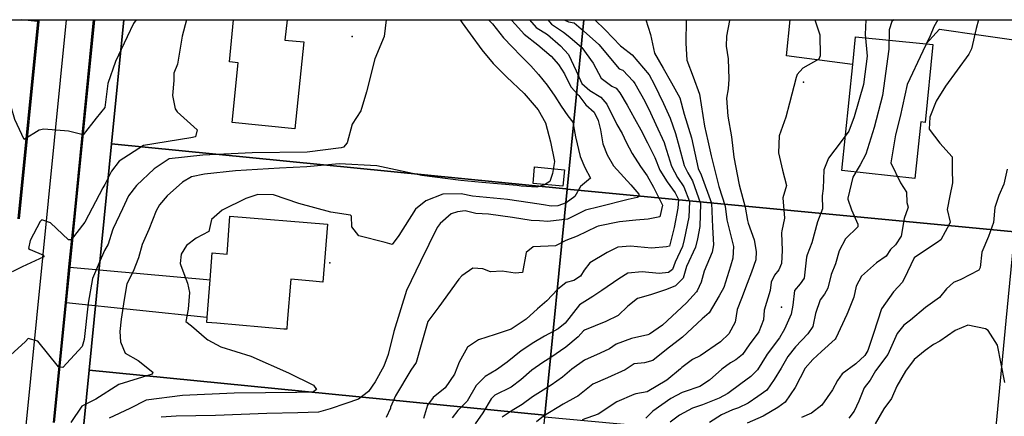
# Model space of a CAD drawing. Header units: inches. Extents: x 1364669 to 1365969, y 438680 to 440663.
# Tile 26 of 33: x 1365051 to 1365484, y 440489 to 440663. Entities that reach past the tile are written whole.
import ezdxf

# ---------------------------------------------------------------- set-up
doc = ezdxf.new("R2010")
doc.units = ezdxf.units.IN
doc.header["$MEASUREMENT"] = 0
for name, color, linetype, true_color in [('Building Footprints', 7, 'Continuous', 0xa71faf), ('Contour Lines 2 ft', 7, 'Continuous', 0x4b1f6a), ('Driveways', 7, 'Continuous', 0xa71faf), ('Municipalities and Townships', 7, 'Continuous', 0x9f1ff5), ('Parcel Attributes', 7, 'Continuous', 0xf61fde), ('Parcel Line', 7, 'Continuous', 0xf61fde), ('Pavement_Polygons', 7, 'Continuous', 0xf61fde), ('Road Pavement', 7, 'Continuous', 0xa31f53), ('Street Centerlines', 7, 'Continuous', 0xa31f53)]:
    doc.layers.add(name, color=color, linetype=linetype, true_color=true_color)

msp = doc.modelspace()

# ---------------------------------------------------------------- linework, layer by layer
at = {"layer": 'Building Footprints'}
for points in [[(1365176.25, 440653.19), (1365172.37, 440615), (1365144.75, 440617.81), (1365147.37, 440644), (1365143.62, 440644.41), (1365145.4, 440662.97), (1365168.98, 440662.97), (1365168, 440654)], [(1365452.63, 440652), (1365449.25, 440617.81), (1365447.38, 440618), (1365444.75, 440593.19), (1365412.75, 440596.59), (1365417.5, 440643.19), (1365418.75, 440655.41), (1365449.75, 440652.28)], [(1365290.88, 440597), (1365290.13, 440589.69), (1365277, 440590.97), (1365277.63, 440598.28)], [(1365186.75, 440573), (1365184.62, 440547.59), (1365180.25, 440547.97), (1365170.62, 440548.81), (1365169, 440529.75), (1365168.75, 440526.81), (1365167.5, 440526.91), (1365138, 440529.44), (1365133.63, 440529.81), (1365133.75, 440531.97), (1365135.13, 440548.63), (1365136, 440560.41), (1365142.62, 440559.81), (1365143.75, 440576.59)]]:
    msp.add_lwpolyline(points, close=True, dxfattribs=at)
at = {"layer": 'Contour Lines 2 ft'}
for points, elevation in [([(1365102.57, 440662.97), (1365101.37, 440661.3), (1365098.6, 440655.46), (1365093.53, 440644.58), (1365090.22, 440634.89), (1365088.83, 440624.42), (1365085.06, 440619.64), (1365079.25, 440612.27), (1365072.9, 440613.9), (1365062.03, 440614.86), (1365060.05, 440614.33), (1365053.32, 440610.35), (1365049.27, 440619.03), (1365047.61, 440624.71), (1365046.81, 440629.71), (1365044.59, 440637.31), (1365043.82, 440645.74), (1365042.26, 440660.01), (1365042.04, 440662.97)], 798), ([(1365212.48, 440662.97), (1365211.59, 440655.54), (1365207.43, 440645.82), (1365203.84, 440631.24), (1365201.35, 440622.95), (1365197.54, 440616.96), (1365195.34, 440608.77), (1365193.71, 440606.91), (1365192.63, 440606.55), (1365177.76, 440604.77), (1365153.58, 440604.41), (1365131.89, 440603.41), (1365117.12, 440601.81), (1365110.46, 440597.42), (1365102.74, 440590.11), (1365099.3, 440585.5), (1365096.6, 440579.82), (1365092.47, 440571.18), (1365092.16, 440570.4), (1365090.31, 440564.28), (1365088.76, 440561.44), (1365086.35, 440556.1), (1365083.4, 440549.17), (1365081.54, 440538.28), (1365079.79, 440522.31), (1365078.85, 440519.19), (1365070.43, 440510.05), (1365068.51, 440510.25), (1365059.46, 440521.58), (1365055.09, 440522.73), (1365053.94, 440521.39), (1365045.8, 440513.93)], 802), ([(1365124.78, 440662.97), (1365122.76, 440655.66), (1365120.79, 440643.43), (1365119.19, 440639.5), (1365119.15, 440636.27), (1365118.53, 440629.59), (1365119.71, 440623.78), (1365120.65, 440622.5), (1365129.38, 440614.58), (1365128.69, 440611.42), (1365126.65, 440611.05), (1365105.87, 440607.71), (1365095.2, 440600.7), (1365091.76, 440596.29), (1365088.77, 440590.47), (1365087.99, 440589.05), (1365079.98, 440573.89), (1365074.05, 440566.1), (1365072.82, 440566.09), (1365064.97, 440573.64), (1365061.14, 440574.97), (1365060.47, 440574.18), (1365056, 440565.93), (1365055.29, 440562.37), (1365056.05, 440561.94), (1365061.85, 440559.37), (1365061.96, 440558.72), (1365052.57, 440554.24), (1365048.05, 440552.14)], 800), ([(1365244.92, 440662.97), (1365245.87, 440661.59), (1365249.31, 440656.73), (1365254.47, 440649.73), (1365259.54, 440643.75), (1365265.31, 440637.9), (1365273.05, 440630.45), (1365279.21, 440623.38), (1365282.46, 440617.6), (1365284.7, 440609.27), (1365286.47, 440600.59), (1365285.6, 440595.37), (1365284.35, 440591.76), (1365282.1, 440590.4), (1365278.63, 440589.27), (1365271.82, 440589.81), (1365270.04, 440589.98), (1365254.52, 440591.35), (1365245.29, 440592.31), (1365228.16, 440594.44), (1365208.37, 440598.67), (1365191.85, 440599.57), (1365177.64, 440598.22), (1365165.64, 440597.69), (1365146.21, 440596.5), (1365132.59, 440595.03), (1365126.88, 440593.82), (1365122.99, 440591.52), (1365116.22, 440585.44), (1365112.88, 440581.61), (1365111.43, 440578.93), (1365108.23, 440570.76), (1365105.25, 440564.12), (1365103.62, 440558.27), (1365101.24, 440552.2), (1365098.48, 440546.76), (1365097.36, 440539.98), (1365096.02, 440531.27), (1365095.42, 440525.78), (1365095.65, 440521.27), (1365097.73, 440516.37), (1365103.44, 440513.03), (1365109.95, 440507.97), (1365109.65, 440507.02), (1365095.05, 440502.5), (1365084.86, 440496.12), (1365078.78, 440492.94), (1365073.86, 440485.85)], 804), ([(1365257.46, 440662.97), (1365259.24, 440661.1), (1365264.05, 440654.99), (1365267.87, 440650.99), (1365271.8, 440646.9), (1365276.01, 440642.63), (1365279.41, 440638.8), (1365283.21, 440634.17), (1365286.52, 440629.36), (1365289.28, 440624.91), (1365292.23, 440620.63), (1365294.52, 440617.96), (1365295.63, 440611.44), (1365297.74, 440602.78), (1365299.73, 440597.94), (1365302.21, 440593.22), (1365297.9, 440589.55), (1365295.33, 440585.18), (1365291.48, 440582.36), (1365287.9, 440581.17), (1365284.89, 440581), (1365281.55, 440581.5), (1365275.67, 440582.45), (1365265.82, 440583.84), (1365256.56, 440584.74), (1365250.43, 440585.35), (1365245.42, 440586.37), (1365237.29, 440586.29), (1365229.88, 440583.26), (1365225.28, 440579.64), (1365217.96, 440568.09), (1365215.05, 440564.16), (1365211.95, 440564.99), (1365200.48, 440567.92), (1365197.31, 440571.86), (1365197.25, 440576.54), (1365196.76, 440577.01), (1365188.12, 440578.34), (1365174.01, 440582.12), (1365162.95, 440585.97), (1365156.11, 440586.12), (1365150.75, 440584.37), (1365140.33, 440579.19), (1365135.73, 440575.07), (1365134.6, 440569.75), (1365128.9, 440566.86), (1365124.65, 440563.69), (1365122.44, 440559.87), (1365121.96, 440555.7), (1365122.21, 440554.83), (1365125.19, 440547.07), (1365125.97, 440543.03), (1365125.43, 440535.68), (1365124.38, 440530.3), (1365126.99, 440528.27), (1365133.52, 440522.58), (1365134.07, 440522.22), (1365139.85, 440519.13), (1365153.01, 440515), (1365169.53, 440507.66), (1365180.55, 440502.2), (1365181.85, 440500.4), (1365180.29, 440499.24), (1365173.27, 440499.01), (1365145.68, 440498.73), (1365122.97, 440497.74), (1365107.04, 440495.64), (1365099.85, 440492.04), (1365090.8, 440487.8)], 806), ([(1365267.33, 440662.97), (1365269.31, 440660.78), (1365273.07, 440656.57), (1365279.16, 440651.85), (1365284.92, 440646.92), (1365288.19, 440643.31), (1365290.77, 440639.16), (1365293.61, 440633.49), (1365297.1, 440629.6), (1365300.23, 440625.51), (1365303.79, 440622.23), (1365305.63, 440618.62), (1365306.7, 440614.46), (1365307.64, 440608.44), (1365309.51, 440603.47), (1365312.31, 440598.65), (1365319.95, 440590.38), (1365323.46, 440586.23), (1365323.68, 440585.16), (1365322.68, 440584.78), (1365318.8, 440583.92), (1365305.99, 440580.71), (1365300.07, 440579.13), (1365292.08, 440575.18), (1365283.56, 440574.2), (1365279.83, 440574.54), (1365276.23, 440574.59), (1365268.03, 440576.04), (1365257.46, 440577.43), (1365251.88, 440577.74), (1365247.24, 440578.89), (1365243.82, 440578.52), (1365241.06, 440577.57), (1365236.13, 440573.39), (1365234.91, 440571.65), (1365227.52, 440556.7), (1365221.39, 440543.83), (1365215.78, 440525.84), (1365213.36, 440515.77), (1365211.5, 440510.65), (1365207.58, 440503.75), (1365204.75, 440499.48), (1365200.3, 440496.13), (1365194.72, 440494.25), (1365187.9, 440491.84), (1365182.66, 440490.38), (1365173.61, 440490.03), (1365160.03, 440489.76), (1365137.5, 440488.91), (1365120.14, 440488.56), (1365113.52, 440488.17)], 808), ([(1365275.49, 440662.97), (1365278.43, 440659.58), (1365283.4, 440656.38), (1365289.12, 440651.52), (1365292.54, 440647.65), (1365295.89, 440640.42), (1365298.45, 440634.97), (1365301.99, 440631.88), (1365306.75, 440628.96), (1365309.48, 440625.84), (1365313.88, 440616.92), (1365316.12, 440612.95), (1365317.95, 440609.13), (1365320.58, 440604.06), (1365324.17, 440598.46), (1365327.19, 440594.33), (1365329.9, 440589.37), (1365333.87, 440581.33), (1365332.64, 440576.32), (1365327.55, 440575.27), (1365322.09, 440574.8), (1365314.96, 440574.13), (1365305.56, 440572.1), (1365304.82, 440571.82), (1365296.38, 440567.75), (1365291.39, 440565.93), (1365286.89, 440563.49), (1365277.08, 440563.13), (1365274.03, 440560.64), (1365272.33, 440551.83), (1365269.19, 440551.57), (1365263.41, 440552.37), (1365258.26, 440552.07), (1365254.95, 440553.39), (1365250.54, 440553.75), (1365245.67, 440550.35), (1365244.4, 440548.84), (1365235.62, 440536.7), (1365230.78, 440530.3), (1365227.85, 440519.94), (1365225.69, 440512.25), (1365223.28, 440508.88), (1365216.5, 440497.5), (1365214.42, 440492.51), (1365214.38, 440492.1), (1365212.51, 440488.01)], 810), ([(1365283.56, 440662.97), (1365285.04, 440660.95), (1365290.37, 440657.49), (1365293.21, 440655.25), (1365298.45, 440650.76), (1365303.47, 440643.79), (1365306.86, 440637.22), (1365311.61, 440633.66), (1365313.48, 440632.78), (1365315.19, 440630.84), (1365318.36, 440625.31), (1365321.56, 440619.58), (1365324.43, 440614.52), (1365327.31, 440608.83), (1365330.55, 440602.43), (1365332.75, 440596.82), (1365335.9, 440591.66), (1365339.51, 440586.89), (1365340.93, 440583.91), (1365340.6, 440580.09), (1365339.06, 440571.6), (1365336.95, 440563.41), (1365335.67, 440563.05), (1365329.04, 440562.48), (1365319.8, 440563.32), (1365314.19, 440562.95), (1365309.58, 440560.56), (1365302.02, 440556.01), (1365299.43, 440552.87), (1365297.8, 440550.22), (1365294.95, 440548.22), (1365291.59, 440547.38), (1365287.75, 440544.32), (1365283.12, 440539.39), (1365278.93, 440535.81), (1365273.91, 440531.31), (1365267.45, 440526.93), (1365260.29, 440524.47), (1365253.05, 440522.11), (1365248.14, 440518.89), (1365244.55, 440512.39), (1365242.54, 440507.06), (1365238.33, 440501.1), (1365233.1, 440496.87), (1365230.68, 440493.45), (1365228.85, 440487.6)], 812), ([(1365290.81, 440662.97), (1365290.97, 440662.76), (1365292.61, 440662.03), (1365295.02, 440661.54), (1365299.11, 440658.11), (1365305.85, 440652.09), (1365314.88, 440641.35), (1365316.42, 440640.73), (1365321, 440635.88), (1365321.65, 440634.93), (1365326.09, 440627.09), (1365328.62, 440621.99), (1365331.02, 440616.83), (1365334.6, 440609.01), (1365334.97, 440607.92), (1365337.9, 440598.61), (1365340.45, 440593.62), (1365343.31, 440589.5), (1365345.73, 440583.04), (1365345.44, 440576.09), (1365343.47, 440566.29), (1365342.67, 440563.22), (1365339.4, 440556.34), (1365338.24, 440553.18), (1365336.58, 440551.82), (1365332.47, 440551.3), (1365324.91, 440552.06), (1365318.71, 440551.43), (1365314.74, 440549.01), (1365307.22, 440543.89), (1365303.24, 440541.29), (1365297.42, 440537.59), (1365291.18, 440529.47), (1365288, 440527.09), (1365282.07, 440523.72), (1365277.39, 440521.05), (1365271.81, 440517.4), (1365265.58, 440512.29), (1365260.91, 440508.99), (1365255.9, 440506.04), (1365252.01, 440502.16), (1365247.99, 440495.16), (1365243.95, 440491.04), (1365241.43, 440487.86)], 814), ([(1365304.14, 440662.97), (1365308.7, 440658.47), (1365315.46, 440651.5), (1365315.96, 440650.98), (1365320.52, 440647.55), (1365328, 440638.73), (1365330.17, 440634.64), (1365334.29, 440626.05), (1365337.2, 440619.62), (1365339.65, 440612.97), (1365341.14, 440607.05), (1365343.47, 440598.9), (1365345.01, 440595.59), (1365347.1, 440592.11), (1365350.53, 440582.16), (1365350.28, 440572.09), (1365349.32, 440566.66), (1365348.35, 440562.94), (1365344.47, 440554.38), (1365342.89, 440549.35), (1365339.52, 440545.9), (1365335.58, 440544.36), (1365328.54, 440541.98), (1365322.96, 440540.35), (1365318.58, 440536.94), (1365314.36, 440532.87), (1365308.91, 440530.3), (1365299.64, 440526.44), (1365299.21, 440526.15), (1365296.79, 440523.5), (1365291.36, 440518.91), (1365284.84, 440514.38), (1365281.25, 440512.23), (1365276.48, 440508.77), (1365271.6, 440504.66), (1365267.32, 440501.41), (1365260.26, 440497.83), (1365258.59, 440496.17), (1365254.9, 440490.01), (1365251.5, 440485.21)], 816), ([(1365326.54, 440662.97), (1365328.58, 440656.48), (1365330.31, 440648.17), (1365334.24, 440641.59), (1365337.87, 440635.14), (1365341.43, 440628.58), (1365343.35, 440621.39), (1365346.62, 440610.96), (1365349.56, 440597.56), (1365350.89, 440594.73), (1365355.45, 440582.22), (1365355.89, 440571.77), (1365356.31, 440563.9), (1365355.68, 440560.77), (1365352.23, 440552.39), (1365350.88, 440547.51), (1365349.18, 440543.74), (1365348.84, 440543.24), (1365344.46, 440538.51), (1365333.85, 440528.56), (1365328.13, 440524.64), (1365327.42, 440524.41), (1365320.23, 440522.72), (1365313.56, 440520.32), (1365310.52, 440518.16), (1365306.44, 440516.33), (1365299.62, 440513.2), (1365294.01, 440509.21), (1365289.95, 440505.82), (1365284.91, 440502.21), (1365276.7, 440497.05), (1365272.19, 440493.77), (1365267.83, 440491.08), (1365263.43, 440488.13)], 818), ([(1365344.25, 440662.97), (1365344.09, 440652.57), (1365344.64, 440645.21), (1365347.29, 440637.86), (1365350.17, 440630.25), (1365352.36, 440616.2), (1365353.81, 440609.75), (1365355.28, 440603.05), (1365358.66, 440589.59), (1365361.46, 440580.97), (1365362.22, 440574.89), (1365365.01, 440563.27), (1365364.73, 440558.13), (1365363.81, 440554.56), (1365360.78, 440545.24), (1365358.77, 440541.53), (1365354.39, 440534.06), (1365351.33, 440531.36), (1365342.73, 440523.31), (1365335.57, 440517.87), (1365329.63, 440513.12), (1365325.9, 440512.11), (1365321.38, 440511.59), (1365317.47, 440508.92), (1365309.68, 440505.45), (1365303.22, 440502.64), (1365296.61, 440497.43), (1365295.87, 440496.93), (1365290.29, 440493.82), (1365281.62, 440488.57), (1365278.57, 440486.1)], 820), ([(1365363.63, 440662.97), (1365363.28, 440662.61), (1365362.03, 440655.65), (1365361.84, 440651.31), (1365362.76, 440645.68), (1365363, 440636.88), (1365362.69, 440632.61), (1365362.02, 440628.52), (1365362.66, 440620.47), (1365364.13, 440611.47), (1365365.27, 440602.51), (1365367.56, 440590.36), (1365370.24, 440580.46), (1365371.29, 440574.69), (1365371.59, 440573.53), (1365374.09, 440566.09), (1365375.04, 440561.06), (1365374.96, 440557.38), (1365372.94, 440551.99), (1365371.11, 440546.95), (1365368.64, 440540.36), (1365366.76, 440535.5), (1365365.78, 440529.97), (1365362.97, 440524.85), (1365359.34, 440521.33), (1365350.46, 440515.18), (1365347.09, 440513.58), (1365342.42, 440509.99), (1365341.79, 440509.42), (1365335.72, 440504.45), (1365327.1, 440499.37), (1365322.17, 440498.42), (1365321.25, 440498.09), (1365313.75, 440494.91), (1365305.56, 440489.45), (1365298.51, 440486.96)], 822), ([(1365400.76, 440662.97), (1365402.99, 440656.25), (1365403.2, 440647.06), (1365402.54, 440645.6), (1365395.55, 440641.6), (1365393.01, 440638.84), (1365392.65, 440637.58), (1365389.71, 440626.3), (1365388.02, 440620.08), (1365385.2, 440611.84), (1365384.89, 440604.44), (1365386.58, 440596.74), (1365388.34, 440590.08), (1365386.82, 440584.67), (1365387.53, 440575.69), (1365386.34, 440570.06), (1365386.17, 440569.2), (1365386.48, 440561.43), (1365386.21, 440555.73), (1365385.07, 440552.94), (1365383.05, 440550.64), (1365381.67, 440547.61), (1365381.23, 440543.87), (1365378.53, 440535.24), (1365378.2, 440531.04), (1365376.17, 440525.65), (1365371.97, 440519.99), (1365368.96, 440515.75), (1365366.03, 440513.34), (1365363.72, 440512.11), (1365359.92, 440509.26), (1365354.56, 440504.45), (1365350.23, 440501.65), (1365343.33, 440499.29), (1365342.56, 440499.01), (1365337.58, 440496.41), (1365329.59, 440490.77), (1365326.49, 440487.69)], 824), ([(1365423.23, 440662.97), (1365423, 440656.5), (1365423.84, 440646.86), (1365422.15, 440634.47), (1365418.11, 440620.26), (1365415.73, 440613.92), (1365412.34, 440609.43), (1365406.89, 440602), (1365406.48, 440601.39), (1365404.73, 440597), (1365404.5, 440588.67), (1365404.06, 440585.53), (1365404.12, 440579.83), (1365401.92, 440574.06), (1365399.44, 440564.87), (1365397.45, 440559.5), (1365397.16, 440558.55), (1365396.15, 440549.3), (1365394.42, 440546.76), (1365391.92, 440543.83), (1365391.11, 440537.45), (1365390.45, 440533.44), (1365387.53, 440526.8), (1365385.31, 440523.05), (1365379.92, 440515.89), (1365379.45, 440515.13), (1365375.55, 440508.95), (1365372.65, 440506.06), (1365368.26, 440502.84), (1365362.52, 440498.51), (1365358.81, 440496.51), (1365351.45, 440493.65), (1365347, 440492.19), (1365341.35, 440489.06), (1365337.23, 440486.02)], 826), ([(1365454.86, 440662.97), (1365453.11, 440659.75), (1365451.47, 440655.93), (1365448.24, 440649.16), (1365441.43, 440634.46), (1365438.26, 440620.44), (1365436.24, 440612.37), (1365434.15, 440600.08), (1365438.48, 440591.17), (1365441.05, 440587.09), (1365441.21, 440582.51), (1365441.76, 440580.53), (1365441.68, 440580.09), (1365440.07, 440575.55), (1365438.68, 440567.83), (1365436.32, 440563.98), (1365434.09, 440561.86), (1365432.1, 440559.02), (1365427.86, 440555.97), (1365421.37, 440550.25), (1365418.99, 440545.71), (1365417.9, 440540.97), (1365415.25, 440534.39), (1365414.84, 440533.31), (1365410.08, 440522.89), (1365409.69, 440522.45), (1365403.71, 440517.07), (1365399.92, 440513.52), (1365396.5, 440509.67), (1365392.2, 440501.29), (1365387.75, 440494.81), (1365384.57, 440492.49), (1365378.07, 440488.59), (1365371.14, 440485.6)], 830), ([(1365472.75, 440662.97), (1365471.67, 440659.15), (1365469.64, 440650.13), (1365468.51, 440647.76), (1365458.28, 440633.68), (1365454.19, 440627.13), (1365451.32, 440620.04), (1365451.12, 440614.89), (1365455.74, 440608.71), (1365461.17, 440602.72), (1365461.15, 440596.89), (1365461.37, 440591.2), (1365460.08, 440585.46), (1365458.93, 440579.54), (1365460.22, 440573.95), (1365460, 440573.25), (1365456.2, 440566.18), (1365454.58, 440564.99), (1365449.83, 440561.84), (1365444.47, 440558.31), (1365441.48, 440552.15), (1365439.33, 440547.59), (1365435.38, 440543.31), (1365430.07, 440535.83), (1365426.66, 440524.93), (1365424.15, 440517.51), (1365422.73, 440515.28), (1365418.87, 440511.62), (1365412.89, 440507.22), (1365410.72, 440504.3), (1365408.59, 440500.13), (1365403.83, 440493.38), (1365399.28, 440489.9), (1365394.89, 440488.06)], 832), ([(1365435.59, 440662.97), (1365434.59, 440662.13), (1365433.46, 440658.5), (1365433.31, 440650.07), (1365430.5, 440629.6), (1365426.93, 440615.51), (1365423.21, 440603.79), (1365420.69, 440599.1), (1365417.55, 440593.67), (1365415.35, 440584.47), (1365415.34, 440584.02), (1365416.97, 440579.37), (1365419.74, 440573.1), (1365419.68, 440571.93), (1365414.3, 440566.56), (1365411.54, 440561.26), (1365409.84, 440555.6)], 828), ([(1365485.3, 440597.24), (1365483.91, 440590.7), (1365481.66, 440585.68), (1365479.9, 440580.34), (1365479.33, 440573.85), (1365477.17, 440567.66), (1365474.2, 440560.7), (1365473.5, 440553.97), (1365472.84, 440552.81), (1365464.95, 440548.72), (1365461.74, 440547.37), (1365458.67, 440544.61), (1365455.63, 440540.81), (1365449.49, 440536.4), (1365442.8, 440530.89), (1365439.85, 440528.62), (1365437, 440524.99), (1365432.89, 440515.77), (1365427.54, 440508.54), (1365425.06, 440504.45), (1365422.43, 440501.12), (1365420.11, 440495.25), (1365418.06, 440490.75), (1365415.72, 440487.74)], 834), ([(1365409.84, 440555.6), (1365408.05, 440550.89), (1365406.57, 440544.95), (1365405.09, 440542.2), (1365403.2, 440539.72), (1365401.04, 440533.74), (1365400.14, 440528.81), (1365399.92, 440528.06), (1365397.79, 440524.89), (1365392.38, 440519.04), (1365388.99, 440514.79), (1365386.01, 440509.72), (1365382.95, 440504.68), (1365379.67, 440500.07), (1365375.76, 440497.33), (1365371.5, 440494.34), (1365367.26, 440492.29), (1365364.65, 440491.37), (1365359.8, 440489.17), (1365354.48, 440485.86)], 828), ([(1365484.34, 440503.43), (1365481.06, 440519.82), (1365476.97, 440526.24), (1365475.85, 440527.02), (1365468.01, 440528.6), (1365462.47, 440526.28), (1365455.7, 440521.6), (1365452.92, 440520.15), (1365449.32, 440517.53), (1365444.51, 440513.52), (1365440.63, 440508.34), (1365436.87, 440501.83), (1365434.52, 440496.39), (1365431.07, 440491.85), (1365427.3, 440485.31)], 836)]:
    msp.add_lwpolyline(points, dxfattribs=dict(at, elevation=elevation))
at = {"layer": 'Driveways'}
for p, q in [((1365059.2, 440662.2), (1365052.32, 440662.97)), ((1365455.6, 440658.8), (1365449.8, 440652.4)), ((1365073.4, 440554.2), (1365135.2, 440548.6)), ((1365133.6, 440532), (1365071.8, 440538.4))]:
    msp.add_line(p, q, dxfattribs=at)
for points in [[(1365417.4, 440643.2), (1365388.4, 440647), (1365389.93, 440662.97)], [(1365455.6, 440658.8), (1365461.71, 440657.89), (1365467.82, 440656.99), (1365473.94, 440656.12), (1365480.05, 440655.25), (1365486.17, 440654.4), (1365492.29, 440653.57), (1365498.42, 440652.76), (1365504.54, 440651.95), (1365510.67, 440651.17), (1365516.8, 440650.4)]]:
    msp.add_lwpolyline(points, dxfattribs=at)
at = {"layer": 'Municipalities and Townships'}
msp.add_lwpolyline([(1365969.24, 438679.64), (1364669.24, 438679.64), (1364669.24, 440662.97), (1365969.24, 440662.97)], close=True, dxfattribs=at)
at = {"layer": 'Parcel Attributes'}
for p in [(1365197.58, 440655.55), (1365395.78, 440635.56), (1365187.71, 440556.04), (1365386.11, 440536.54)]:
    msp.add_point(p, dxfattribs=at)
at = {"layer": 'Parcel Line'}
msp.add_lwpolyline([(1365047.01, 440662.97), (1365097.25, 440662.97), (1365091.83, 440608.36), (1365081.96, 440508.84), (1365072.25, 440410.96)], dxfattribs=at)
for points in [[(1365292, 440588.5), (1365291.45, 440588.55), (1365091.83, 440608.36), (1365097.25, 440662.97), (1365299.38, 440662.97)], [(1365488.56, 440569.63), (1365292, 440588.5), (1365299.38, 440662.97), (1365497.54, 440662.97)], [(1365292, 440588.5), (1365282.13, 440488.98), (1365081.96, 440508.84), (1365091.83, 440608.36), (1365291.45, 440588.55)], [(1365488.56, 440569.63), (1365484.8, 440530.6), (1365479.02, 440469.94), (1365282.04, 440488.1), (1365282.13, 440488.98), (1365292, 440588.5)], [(1365282.13, 440488.98), (1365282.04, 440488.1), (1365272.26, 440389.47), (1365072.14, 440409.57), (1365072.19, 440410.27), (1365072.25, 440410.96), (1365081.96, 440508.84)]]:
    msp.add_lwpolyline(points, close=True, dxfattribs=at)
at = {"layer": 'Pavement_Polygons'}
msp.add_lwpolyline([(1365051.3, 440575.35), (1365059.94, 440662.12), (1365060.03, 440662.97), (1365083.76, 440662.97), (1365075.3, 440577.85), (1365072.93, 440554.25), (1365071.35, 440538.45), (1365066.07, 440485.85)], dxfattribs=at)
at = {"layer": 'Road Pavement'}
for points in [[(1365050.8, 440575.4, 0), (1365059.45, 440662.17, 0), (1365059.53, 440662.97, 0)], [(1365084.27, 440662.97, 0), (1365075.8, 440577.8, 0), (1365073.43, 440554.2, 0), (1365071.85, 440538.4, 0), (1365066.57, 440485.8, 0)]]:
    msp.add_polyline3d(points, dxfattribs=at)
at = {"layer": 'Street Centerlines'}
msp.add_line((1365042.62, 440367.16), (1365071.95, 440662.97), dxfattribs=at)

doc.saveas('drawing.dxf')
